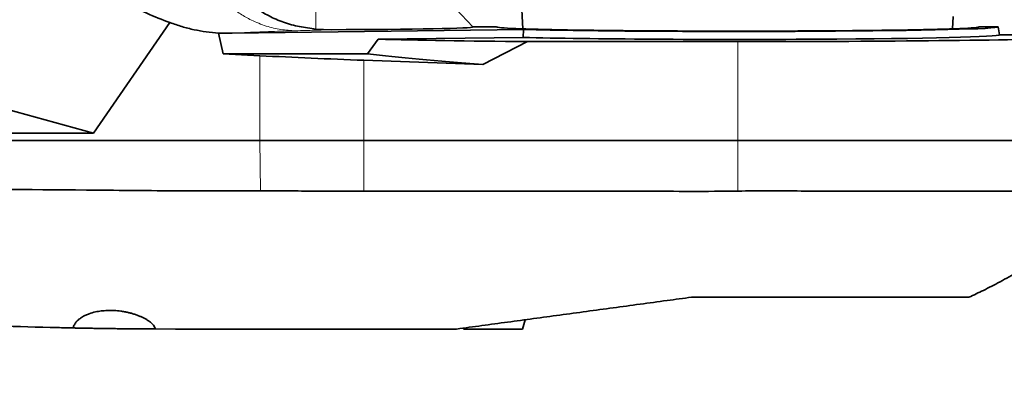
# Model space of a CAD drawing. Header units: millimetres. Extents: x 0 to 14900, y 0 to 10500.
# Tile 40 of 46: x 12458 to 12861, y 5999 to 6148. Entities that reach past the tile are written whole.
import ezdxf

# ---------------------------------------------------------------- set-up
doc = ezdxf.new("R2010")
doc.units = ezdxf.units.MM
doc.header["$LTSCALE"] = 25
doc.layers.add('THICK_LINE', color=7, linetype='Continuous')
doc.styles.add('SLDTEXTSTYLE0', font='TXT', dxfattribs={"width": 0.605})
doc.dimstyles.new('SLDDIMSTYLE1', dxfattribs={"dimtxt": 87.5, "dimasz": 87.5, "dimexe": 0, "dimexo": 0.0625, "dimgap": 21.875, "dimtad": 1, "dimdec": 4, "dimlfac": 25, "dimzin": 12, "dimdsep": 46, "dimtxsty": 'SLDTEXTSTYLE0', "dimsah": 1, "dimcen": 0.09, "dimadec": 1, "dimazin": 3, "dimtfac": 1, "dimtofl": 0, "dimtmove": 0, "dimatfit": 3, "dimfxl": 1, "dimfrac": 2, "dimtolj": 1, "dimtzin": 12, "dimarcsym": 0})

# ---------------------------------------------------------------- blocks, each defined once
blk = doc.blocks.new('_D_6')
at = {"layer": 'THICK_LINE'}
for p, q in [((13956.03, 6243.72), (14267.68, 6243.72)), ((7967.86, 5719.82), (7660.95, 5665.71))]:
    blk.add_line(p, q, dxfattribs=at)
blk.add_arc((10939.03, 6243.72), 3291.15, 190, 0, dxfattribs=at)
for points in [[(14230.18, 6243.72), (14216.52, 6156.4), (14241.52, 6156.06)], [(7697.88, 5672.22), (7701.93, 5583.92), (7726.49, 5588.59)]]:
    blk.add_solid(points, dxfattribs=at)
at = {"layer": 'THICK_LINE', "insert": (11092.19, 3066.62), "char_height": 87.5, "attachment_point": 1, "rotation": 5, "style": 'SLDTEXTSTYLE0'}
blk.add_mtext('170°', dxfattribs=at)

msp = doc.modelspace()

# ---------------------------------------------------------------- linework, layer by layer
at = {"color": 7, "linetype": 'Continuous', "lineweight": 35}
for p, q in [((12643.1633446, 6144.7214609), (12615.187892, 6174.7214609)), ((12662.1133647, 6173.7214609), (12663.6739299, 6143.9441028)), ((12325.3709911, 6146.1554485), (12487.9853322, 6101.2214609)), ((12519.2478854, 6146.4866554), (12487.9853322, 6101.2214609)), ((12839.3828196, 6143.9441028), (12839.648248, 6149.0087783)), ((12544.7332294, 6142.1967008), (12539.1587719, 6142.2237748)), ((12539.1587719, 6142.2237748), (12541.0315163, 6133.7214609)), ((12663.9145451, 6143.6588486), (12544.7332294, 6142.1967008)), ((12585.2768676, 6143.5887831), (12579.0283748, 6143.8550756)), ((12643.1633446, 6144.7214609), (12652.8226034, 6144.7214609)), ((12663.9145451, 6143.6588486), (12663.7727753, 6140.394852)), ((12858.0283748, 6144.7214609), (12850.2341461, 6144.7214609)), ((12858.6014375, 6141.4714609), (12858.0283748, 6144.7214609)), ((12600.158812, 6133.7214609), (12604.4237265, 6139.6667423)), ((12604.4237265, 6139.6667423), (12663.7727753, 6140.394852)), ((12647.2036478, 6129.3014089), (12665.5125094, 6138.6961055)), ((12665.5125094, 6138.6961055), (12751.5283748, 6138.6961055)), ((12910.5283748, 6141.4714609), (12858.6014375, 6141.4714609)), ((12541.0315163, 6133.7214609), (12556.0753084, 6132.9504534)), ((12541.0315163, 6133.7214609), (12600.158812, 6133.7214609)), ((12598.5283748, 6131.0888163), (12647.2036478, 6129.3014089)), ((12487.9853322, 6101.2214609), (12333.4633351, 6101.2214609)), ((12556.0753084, 6098.2214609), (12333.4633351, 6098.2214609)), ((12598.5283748, 6098.2214609), (12556.0753084, 6098.2214609)), ((12751.5283748, 6098.2214609), (12598.5283748, 6098.2214609)), ((12910.5283748, 6098.2214609), (12751.5283748, 6098.2214609)), ((12521.5283748, 6021.2214609), (12513.328429, 6021.2376989)), ((12639.423479, 6021.6129372), (12639.5283748, 6021.2214609)), ((12663.5283748, 6021.2214609), (12639.5283748, 6021.2214609)), ((12663.5283748, 6021.2214609), (12664.5434193, 6025.0096587))]:
    msp.add_line(p, q, dxfattribs=at)
at = {"color": 8, "linetype": 'Continuous', "lineweight": 18}
for p, q in [((12579.0283748, 6174.0798506), (12579.0283748, 6143.8550756)), ((12751.5283748, 6098.2214609), (12751.5283748, 6138.6961055)), ((12556.0753084, 6098.2214609), (12556.0753084, 6132.9504534)), ((12598.5283748, 6098.2214609), (12598.5283748, 6131.0888163)), ((12556.2944791, 6077.7150282), (12556.10328, 6098.2214609)), ((12598.5283748, 6077.5967457), (12598.5283748, 6098.2214609)), ((12751.5283748, 6077.5967457), (12751.5283748, 6098.2214609))]:
    msp.add_line(p, q, dxfattribs=at)
at = {"color": 7, "linetype": 'Continuous', "lineweight": 35}
for centre, major_axis, ratio, start_param, end_param in [((12579.0283748, 6144.7032341), (64.1434676, 0), 0.0174573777, 4.810156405, 6.2994631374), ((12751.5283748, 6144.7295192), (98.706851, 0), 0.0174552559, 3.1462697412, 6.2785082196), ((12751.5283748, 6144.7157393), (106.5005044, 0), 0.0174551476, 3.7463129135, 6.2862631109), ((12751.5283748, 6141.4172114), (178.0271227, 0), 0.0174577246, 3.7398742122, 4.2081268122), ((12751.5283748, 6141.4657085), (107.0735698, 0), 0.0174551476, 3.7517074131, 6.2862631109), ((12751.5283748, 6141.4714609), (159, 0), 0.0174550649, 4.7123889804, 5.7374995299), ((12598.5283748, 6139.4272695), (158.9997043, -5.8547173), 0.0523722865, 4.4440383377, 4.7143174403), ((12758.3741571, 6133.0448385), (186.1697347, -6.8741093), 0.0524085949, 3.6986367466, 4.0743871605)]:
    msp.add_ellipse(centre, major_axis=major_axis, ratio=ratio, start_param=start_param, end_param=end_param, dxfattribs=at)
for points, knots in [([(12519.2478854, 6146.4866554), (12516.0634318, 6147.6875896), (12509.6838111, 6150.0934984), (12500.6995553, 6155.0415913), (12492.2533176, 6160.8609741), (12484.4911141, 6167.5998008), (12477.5211799, 6175.1630626), (12471.9117663, 6182.9112959), (12467.6157665, 6190.6195752), (12464.4491381, 6198.0738957), (12462.4014565, 6204.9675278), (12461.1804718, 6211.1226654), (12460.8373408, 6214.684725), (12460.6657784, 6216.4657237)], [0, 0, 0, 0, 0.1058568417, 0.2120698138, 0.3179662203, 0.4241749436, 0.5307090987, 0.6368196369, 0.7205901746, 0.8045997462, 0.8883257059, 0.9441638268, 1, 1, 1, 1]), ([(12579.0283748, 6143.8550756), (12576.7527069, 6144.1346983), (12572.2030977, 6144.6937316), (12565.6921, 6146.5025834), (12559.6981375, 6149.0870045), (12554.509537, 6152.3521269), (12550.2679573, 6156.1470461), (12546.8841001, 6160.2780811), (12544.2609994, 6164.7130452), (12542.2518727, 6169.334706), (12541.3535547, 6172.4988079), (12540.9046819, 6174.0798506)], [0, 0, 0, 0, 0.1139645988, 0.2278427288, 0.3422862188, 0.456728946, 0.5645821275, 0.6725342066, 0.7814757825, 0.890807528, 1, 1, 1, 1]), ([(12539.1587719, 6142.2237748), (12537.4858959, 6142.3595058), (12534.1311398, 6142.6316984), (12529.1236266, 6143.5348184), (12524.1359855, 6144.7695676), (12520.8800787, 6145.9132999), (12519.2478854, 6146.4866554)], [0, 0, 0, 0, 0.2466725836, 0.4946728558, 0.7466783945, 1, 1, 1, 1]), ([(12333.6753478, 6078.4827366), (12340.3633264, 6078.5175251), (12353.7395063, 6078.5871034), (12380.4871804, 6078.9900733), (12424.283715, 6078.3551345), (12473.2496307, 6078.2306324), (12520.7054363, 6077.6345132), (12544.4317154, 6077.6881904), (12556.2944791, 6077.7150282)], [0, 0, 0, 0, 0.0901330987, 0.1802691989, 0.360525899, 0.6802601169, 0.8401351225, 1, 1, 1, 1]), ([(12556.2944791, 6077.7150282), (12559.7066797, 6077.714873), (12566.5469035, 6077.7145617), (12577.0574761, 6077.5796085), (12587.7333923, 6077.636607), (12594.9244777, 6077.6100533), (12598.5283748, 6077.5967457)], [0, 0, 0, 0, 0.2471365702, 0.4954191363, 0.747123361, 1, 1, 1, 1]), ([(12598.5283748, 6077.5967457), (12604.9032481, 6077.5641477), (12617.6532501, 6077.4989506), (12643.153164, 6077.6574651), (12675.0283157, 6077.539242), (12706.9042221, 6077.7090791), (12732.4038463, 6077.4060381), (12745.1538579, 6077.5331797), (12751.5283748, 6077.5967457)], [0, 0, 0, 0, 0.1249973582, 0.2499997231, 0.4999981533, 0.7499965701, 0.8750078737, 1, 1, 1, 1]), ([(12751.5283748, 6077.5967457), (12755.8467343, 6077.6760667), (12764.5155525, 6077.8352985), (12777.5374176, 6077.5920443), (12790.534038, 6077.5777073), (12803.252835, 6077.6239605), (12815.546657, 6077.5788222), (12827.3548513, 6077.5931553), (12838.75709, 6077.605976), (12848.8254737, 6077.6047089), (12857.6277338, 6077.5977461), (12865.2401127, 6077.5958372), (12872.4113124, 6077.6012836), (12879.0815303, 6077.6046381), (12885.6297751, 6077.5998896), (12891.8439594, 6077.594135), (12897.501818, 6077.5992117), (12902.1773046, 6077.5968581), (12905.7680717, 6077.5958024), (12908.2091723, 6077.5980224), (12909.5507368, 6077.5971232), (12909.5781476, 6077.5969904), (12909.5897121, 6077.5969344)], [0, 0, 0, 0, 0.0521427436, 0.1046730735, 0.1583095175, 0.2123317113, 0.264830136, 0.317689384, 0.3711073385, 0.4252908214, 0.4675009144, 0.5101496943, 0.552991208, 0.5964412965, 0.6400954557, 0.6930256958, 0.7463259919, 0.8001996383, 0.8548586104, 0.9077933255, 0.9610983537, 1, 1, 1, 1]), ([(12846.1255565, 6034.2050188), (12848.090527, 6035.1262286), (12852.3740377, 6037.1344073), (12859.1211922, 6040.6277137), (12866.6225161, 6044.8299568), (12874.6765343, 6049.7765776), (12883.2161603, 6055.5338887), (12892.1455343, 6062.1961338), (12901.1024488, 6069.5335614), (12906.8210031, 6074.926417), (12909.6190366, 6077.5650892)], [0, 0, 0, 0, 0.0842751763, 0.1837145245, 0.2949877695, 0.4181271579, 0.5506751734, 0.6948147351, 0.8506757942, 1, 1, 1, 1]), ([(12636.5283748, 6021.2214609), (12639.9703644, 6021.6868871), (12646.8545302, 6022.6177649), (12660.8949858, 6024.5163171), (12678.7559193, 6026.9314748), (12700.5486354, 6029.8782886), (12718.5678, 6032.3148423), (12729.3167826, 6033.768321), (12732.6679097, 6034.2214609)], [0, 0, 0, 0, 0.1116580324, 0.2233221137, 0.4472816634, 0.6724771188, 0.8978907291, 1, 1, 1, 1]), ([(12732.6679097, 6034.2214609), (12735.831759, 6034.2214609), (12741.3130647, 6034.2214609), (12749.1129003, 6034.2214609), (12755.9599419, 6034.2214609), (12762.6953791, 6034.2214609), (12769.1558451, 6034.2214609), (12775.4253896, 6034.2214609), (12781.4321166, 6034.2214609), (12787.7991664, 6034.2214609), (12794.4629031, 6034.2214609), (12801.3827852, 6034.2214609), (12808.0213636, 6034.2214609), (12814.2422608, 6034.2214609), (12819.9949773, 6034.2214609), (12825.2358121, 6034.2214609), (12830.0114535, 6034.2214609), (12834.2164407, 6034.2214609), (12837.8097157, 6034.2214609), (12840.7853168, 6034.2214609), (12843.1579377, 6034.2214609), (12844.7514739, 6034.2214609), (12845.6883017, 6034.2214609), (12846.1366802, 6034.2214609), (12846.1229831, 6034.2214609), (12846.1177271, 6034.2214609)], [0, 0, 0, 0, 0.0566725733, 0.0981840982, 0.1397165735, 0.1793132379, 0.219095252, 0.2566501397, 0.2943714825, 0.3312132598, 0.3781708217, 0.4254576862, 0.4732528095, 0.5217398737, 0.5686982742, 0.615989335, 0.6637874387, 0.712278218, 0.7592109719, 0.8064720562, 0.8542396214, 0.9027044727, 0.9397037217, 0.9768623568, 1, 1, 1, 1]), ([(12479.7240695, 6021.6458722), (12477.5735259, 6021.6920384), (12459.3400845, 6022.0834596), (12434.5609171, 6022.978689), (12408.6820777, 6024.4133397), (12395.6013704, 6025.2641697), (12387.4417774, 6025.849722), (12380.924451, 6026.3525946), (12376.1057784, 6026.7421136), (12371.2767082, 6027.1508935), (12366.6124157, 6027.5641978), (12362.1413475, 6027.9778611), (12357.8662921, 6028.3899547), (12353.7542489, 6028.8024368), (12349.8568242, 6029.2086365), (12346.2172269, 6029.6019028), (12342.8575003, 6029.977359), (12339.8092364, 6030.3288018), (12337.197289, 6030.638581), (12335.0352524, 6030.9010678), (12333.3017652, 6031.1155708), (12331.9596891, 6031.2842563), (12331.1061977, 6031.3927393), (12330.6950907, 6031.4453279), (12330.7194639, 6031.4422102), (12330.7279389, 6031.4411262)], [0, 0, 0, 0, 0.0356651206, 0.3023876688, 0.4110460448, 0.4653822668, 0.519725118, 0.5466547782, 0.5738683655, 0.6016416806, 0.6296021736, 0.6565235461, 0.683610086, 0.7112345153, 0.7390558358, 0.7669827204, 0.79512051, 0.8239317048, 0.8529795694, 0.8795821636, 0.9063851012, 0.9338479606, 0.9615510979, 0.9866304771, 1, 1, 1, 1]), ([(12513.328429, 6021.2376989), (12513.2436857, 6021.4940076), (12513.0735928, 6022.0084593), (12512.58233, 6022.7309061), (12511.9839395, 6023.3943989), (12511.306641, 6023.9991902), (12510.4982477, 6024.6013377), (12509.5729997, 6025.1856862), (12508.5445844, 6025.7443809), (12507.4162014, 6026.2755962), (12506.1720933, 6026.7816946), (12504.8630925, 6027.2377938), (12503.5139927, 6027.6381766), (12502.1330548, 6027.983535), (12500.6764213, 6028.2807258), (12499.2256732, 6028.5095507), (12497.808598, 6028.6713981), (12496.4383488, 6028.7717817), (12495.0483543, 6028.814863), (12493.287199, 6028.7918552), (12491.5978755, 6028.6600396), (12490.0214976, 6028.4315916), (12488.3101412, 6028.1014657), (12486.5453103, 6027.5979285), (12484.9782745, 6026.9621197), (12483.9508439, 6026.4511), (12483.1251111, 6025.9669025), (12482.3774402, 6025.4495982), (12481.6945257, 6024.8887896), (12481.0890264, 6024.2862989), (12480.571963, 6023.6436305), (12480.1668173, 6022.9816251), (12479.8706912, 6022.3122499), (12479.772523, 6021.8660871), (12479.7240695, 6021.6458722)], [0, 0, 0, 0, 0.03951667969, 0.07931615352, 0.1100184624, 0.14093313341, 0.17252535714, 0.2043560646, 0.23484846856, 0.2655685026, 0.29703807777, 0.32878188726, 0.35743723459, 0.38632312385, 0.41597943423, 0.44592129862, 0.47184940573, 0.4979851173, 0.52445212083, 0.55137846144, 0.59949682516, 0.62387885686, 0.64852129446, 0.70898173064, 0.74592871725, 0.77201684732, 0.7984113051, 0.82495541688, 0.85179912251, 0.88105799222, 0.91049299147, 0.94046448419, 0.97061475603, 1, 1, 1, 1]), ([(12479.7338038, 6021.6456735), (12479.7292217, 6021.6457669), (12479.7166333, 6021.6460237), (12479.9656464, 6021.6409414), (12480.3918706, 6021.6323304), (12481.0182686, 6021.6197925), (12482.1502418, 6021.5976322), (12483.4836855, 6021.572443), (12484.7844156, 6021.5488177), (12486.1974915, 6021.5238726), (12487.765539, 6021.4974403), (12489.4487967, 6021.470641), (12490.7663741, 6021.4505102), (12492.120074, 6021.4307217), (12493.4980629, 6021.4114978), (12494.9128102, 6021.3927317), (12496.8042959, 6021.3689658), (12498.7022507, 6021.3471087), (12500.5592692, 6021.3276209), (12501.9280358, 6021.3141869), (12503.2536401, 6021.3020486), (12504.525042, 6021.2912057), (12505.7529236, 6021.28148), (12506.9114707, 6021.2729808), (12507.9927054, 6021.2656374), (12508.988643, 6021.2593723), (12509.906687, 6021.2540236), (12510.9963255, 6021.2481388), (12511.8863531, 6021.2438606), (12512.5542331, 6021.2408943), (12512.9346636, 6021.2392886), (12513.270402, 6021.2379211), (12513.4143702, 6021.2373595), (12513.3801548, 6021.2374946), (12513.3801202, 6021.2374947)], [0, 0, 0, 0, 0.0243415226, 0.066875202, 0.0867018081, 0.1267284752, 0.1742609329, 0.2273535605, 0.2543023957, 0.2816441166, 0.3347364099, 0.3616851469, 0.3890268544, 0.4155007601, 0.442159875, 0.4691058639, 0.4964448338, 0.5495228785, 0.5764643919, 0.6037987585, 0.6302896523, 0.6569661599, 0.6838566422, 0.7111880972, 0.737656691, 0.7643103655, 0.7912506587, 0.8185835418, 0.8716693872, 0.8986146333, 0.9259525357, 0.9504579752, 0.9999499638, 1, 1, 1, 1]), ([(12521.5283748, 6021.2214609), (12532.6355241, 6021.2214609), (12554.8499132, 6021.2214609), (12593.1819436, 6021.2214609), (12620.4097937, 6021.2214609), (12636.5283748, 6021.2214609)], [0, 0, 0, 0, 0.28977672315, 0.57955580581, 1, 1, 1, 1])]:
    msp.add_open_spline(points, degree=3, knots=knots, dxfattribs=at)
at = {"color": 8, "linetype": 'Continuous', "lineweight": 18}
for points, knots in [([(12521.4435792, 6203.1287103), (12521.5316737, 6200.7287113), (12521.7116319, 6195.8260255), (12522.9317026, 6188.4418521), (12524.7506783, 6181.6780122), (12527.0338699, 6175.6528939), (12529.5663558, 6170.4041493), (12532.5511463, 6165.4398938), (12535.9507857, 6160.8451804), (12539.715128, 6156.695619), (12543.7822274, 6153.0524176), (12548.0824022, 6149.961294), (12553.018642, 6147.1744563), (12558.5600993, 6144.9542351), (12564.6097814, 6143.4650307), (12568.6264383, 6143.2453757), (12570.5927019, 6143.1378486)], [0, 0, 0, 0, 0.07688770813, 0.15706518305, 0.24008390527, 0.30389159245, 0.36869283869, 0.43417380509, 0.5, 0.56582619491, 0.63130716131, 0.69610840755, 0.75991609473, 0.84293481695, 0.92311229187, 1, 1, 1, 1]), ([(12570.5927019, 6143.1378486), (12568.5744132, 6143.0841827), (12564.5237356, 6142.9764758), (12559.4488587, 6142.8036572), (12554.5424776, 6142.6151126), (12549.7751724, 6142.4115283), (12546.4146755, 6142.268344), (12544.7332294, 6142.1967008)], [0, 0, 0, 0, 0.18400084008, 0.36928714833, 0.55617877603, 0.77793121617, 1, 1, 1, 1]), ([(12585.288231, 6143.5887544), (12583.1453552, 6143.5106743), (12578.8547814, 6143.3543382), (12573.3487911, 6143.2100658), (12570.5927019, 6143.1378486)], [0, 0, 0, 0, 0.4994380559, 1, 1, 1, 1])]:
    msp.add_open_spline(points, degree=3, knots=knots, dxfattribs=at)
at = {"layer": 'THICK_LINE'}
msp.add_arc((10939.0283748, 6243.7214609), 2967, 190, 170, dxfattribs=at)

# ---------------------------------------------------------------- dimensions: what is measured, and where the dimension line sits
dim = msp.add_angular_dim_2l(base=(11225.8711442, 2965.0936039), line1=((9898.0865798, 6060.1753371), (8017.1037716, 5728.5073177)), line2=((13906.0283748, 6243.7214609), (10939.0283748, 6243.7214609)), dimstyle='SLDDIMSTYLE1', dxfattribs=at)
dim.commit()
dim.dimension.update_dxf_attribs({"geometry": '_D_6', "text_midpoint": (11225.8711442, 2965.0936039), "dimtype": 162})

doc.saveas('drawing.dxf')
